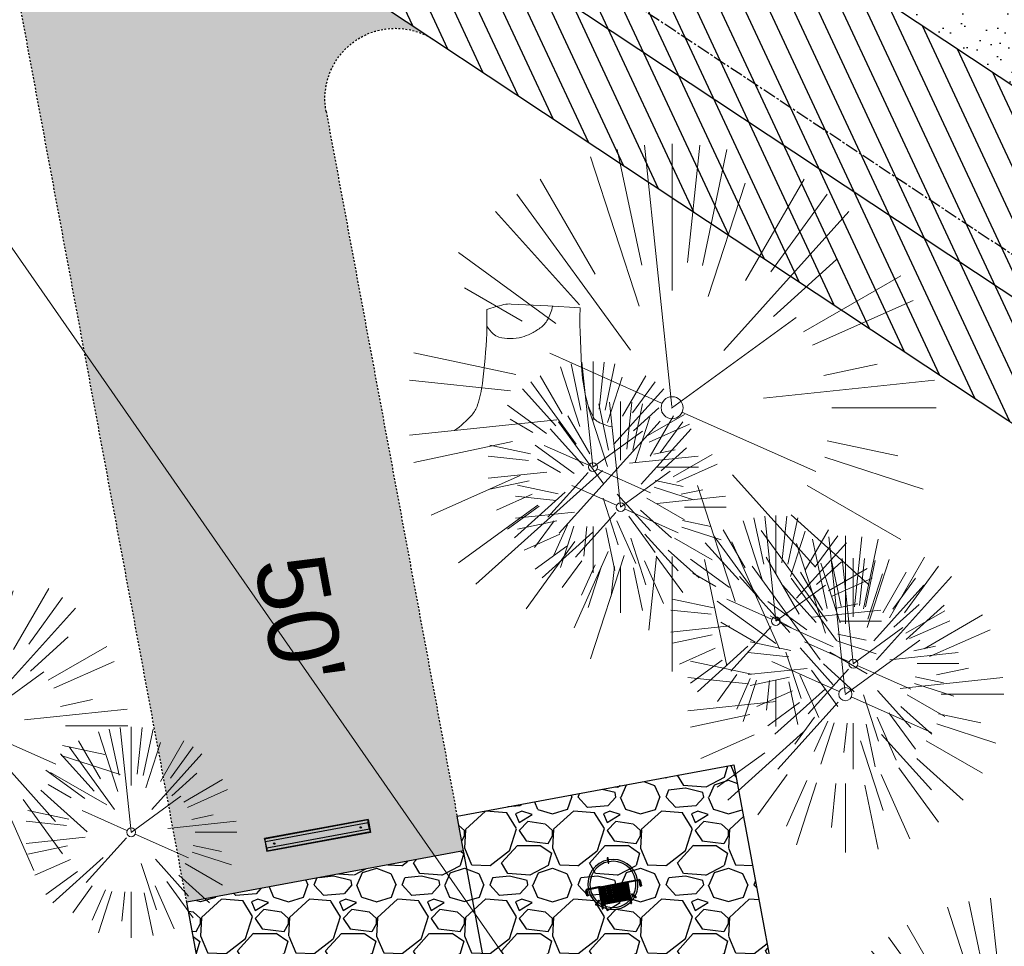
# Model space of a CAD drawing. Header units: feet. Extents: x 1134296 to 1140710, y 647902 to 649877.
# Tile 56 of 66: x 1135015 to 1135071, y 649147 to 649199. Entities that reach past the tile are written whole.
import ezdxf
from ezdxf.lldxf.tags import DXFTag

# ---------------------------------------------------------------- set-up
doc = ezdxf.new("R2010")
doc.units = ezdxf.units.FT
doc.header["$MEASUREMENT"] = 0
doc.linetypes.add('CENTER2', pattern=[1.125, 0.75, -0.125, 0.125, -0.125])
doc.linetypes.add('RAD', pattern=[0.13, 0.08, -0.05])
for name, color, linetype in [('-HARDWARE', 7, 'Continuous'), ('C-CAMPSITE-PADS', 6, 'Continuous'), ('C-PRKG-ASPH', 5, 'Continuous'), ('C-PRKG-GRVL', 8, 'Continuous'), ('C-PRKG-WHEL-STOP', 5, 'Continuous'), ('C-ROAD-ASPHALT', 1, 'Continuous'), ('C-ROAD-CNTR', 1, 'CENTER2'), ('C-ROAD-GRVL', 1, 'RAD'), ('C-SWLK-GRVL-PATT', 8, 'Continuous'), ('C-UTIL-WATER-MEP', 7, 'WATER (.5x)'), ('G-TEXT-ST02', 2, 'Continuous'), ('G-XREF', 7, 'Continuous')]:
    doc.layers.add(name, color=color, linetype=linetype)
doc.layers.add('V-SITE-VEGE', color=8, linetype='Continuous', lineweight=18)
doc.layers.add('V-UTIL-WATR-LINE', color=8, linetype='WATER', lineweight=15)
doc.styles.add('Arial', font='arial.ttf', dxfattribs={"height": 180})
doc.styles.get("Standard").update_dxf_attribs({"font": 'arial.ttf'})
tags = doc.linetypes.add('WATER', pattern='A,1.5,-0.2,["W",Standard,S=0.08,R=0,X=-0.1,Y=-0.04],-0.05', length=1.75).pattern_tags.tags
tags[6] = DXFTag(74, 10)
tags = doc.linetypes.add('WATER (.5x)', pattern='A,0.75,-0.2,["W",Standard,S=0.08,R=0,X=-0.1,Y=-0.04],-0.05', length=1).pattern_tags.tags
tags[6] = DXFTag(74, 10)
pattern_1 = [(37.50000000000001, (0, 0), (-0.06299335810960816, 1.926823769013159), [0, -1.52, 0, -1.7, 0, -1.625]), (7.499999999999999, (0, 0), (1.769776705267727, 2.82214606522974), [0, -0.82, 0, -1.37, 0, -0.525]), (327.5, (-1.23, 0), (3.114141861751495, 0.005659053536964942), [0, -0.5, 0, -1.8, 0, -2.35]), (317.5, (-1.23, 0), (3.006126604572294, 0.8776755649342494), [0, -0.25, 0, -1.18, 0, -1.35])]

# ---------------------------------------------------------------- blocks, each defined once
blk = doc.blocks.new('V-SITE-VEGE-Stump')
for points in [[(-0.122905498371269, -0.01429599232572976, 0.05261256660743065), (-0.09863241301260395, 0.007697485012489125, 0.1061947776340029), (-0.09053039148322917, 0.02191696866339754, 0.04486152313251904), (-0.08374707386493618, 0.05273626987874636, 0.02007395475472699), (-0.07764030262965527, 0.1228815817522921, 0.01167487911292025), (-0.07732468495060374, 0.1363966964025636, 0.007866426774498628), (-0.07764030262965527, 0.1564565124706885)], [(-0.07764030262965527, 0.1564565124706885, -0.02766804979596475), (-0.05341885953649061, 0.1633605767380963, -0.0679781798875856), (-0.04316680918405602, 0.1642506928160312), (0.008593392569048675, 0.1616126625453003), (0.05395851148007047, 0.1590945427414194)], [(0.01506844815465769, 0.161253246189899, -0.08286378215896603), (0.008147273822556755, 0.1419669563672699, -0.1113242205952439), (-0.002098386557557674, 0.130555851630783, -0.03931328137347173), (-0.01592715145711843, 0.1222882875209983, -0.04919659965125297), (-0.02797848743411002, 0.1177254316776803, -0.06600187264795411), (-0.0446681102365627, 0.1155126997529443, -0.07018691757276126), (-0.06035359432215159, 0.1177254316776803, -0.1148593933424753), (-0.06850904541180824, 0.1222766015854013, -0.0759377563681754), (-0.07734269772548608, 0.1331671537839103)], [(0.05395851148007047, 0.1590945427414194, 0.004334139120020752), (0.05376627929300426, 0.1369184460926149, 0.00834373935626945), (0.05395851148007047, 0.1253997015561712), (0.05605689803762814, 0.07623641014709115, 0.04625247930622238), (0.06241632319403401, 0.03170819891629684, 0.06962485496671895), (0.07334360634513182, 0.00381048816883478, 0.1497246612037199), (0.07941695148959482, -0.001975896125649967, 0.05852299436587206), (0.09922370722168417, -0.009139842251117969)]]:
    blk.add_lwpolyline(points, format="xyb")
blk = doc.blocks.new('V-SITE-VEGE-Coniferious Tree 2')
at = {"color": 0, "linetype": 'ByBlock'}
for p, q in [((-0.0574950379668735, 0.2703678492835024), (-0.1039851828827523, 0.4890788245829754)), ((-0.0003172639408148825, 0.0025937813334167), (-0.05229705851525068, 0.4972664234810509)), ((-3.601054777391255e-05, 0.2219193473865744), (-3.601054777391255e-05, 0.5000060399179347)), ((0.02890183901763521, 0.2753366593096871), (0.05222503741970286, 0.4972664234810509)), ((0.0571938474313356, 0.2692740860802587), (0.1039131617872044, 0.4890788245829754)), ((-0.06264093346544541, 0.1926377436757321), (-0.1545378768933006, 0.4755369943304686)), ((-0.1460065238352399, 0.2528363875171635), (-0.2500390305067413, 0.4330260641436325)), ((0.139142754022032, 0.2410654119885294), (0.2499670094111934, 0.4330260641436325)), ((0.06850648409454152, 0.2109817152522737), (0.1382469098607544, 0.425630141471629)), ((-0.07913071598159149, 0.1088658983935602), (-0.2939353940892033, 0.4045257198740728)), ((0.1868724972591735, 0.2572635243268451), (0.2938633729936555, 0.4045257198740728)), ((-0.1756943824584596, 0.1950752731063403), (-0.3346129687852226, 0.3715878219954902)), ((0.09777767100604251, 0.108636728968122), (0.3345409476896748, 0.3715878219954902)), ((-0.2201011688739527, 0.1598873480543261), (-0.4045617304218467, 0.2938993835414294)), ((0.1919663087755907, 0.1728666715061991), (0.3115823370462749, 0.2805763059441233)), ((0.2487690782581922, 0.143647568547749), (0.4329900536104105, 0.2500030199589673)), ((-0.2844040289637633, 0.1641894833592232), (-0.393144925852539, 0.2269610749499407)), ((0.2658942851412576, 0.1183972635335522), (0.4567507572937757, 0.2033670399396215)), ((-0.0009318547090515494, -0.0006770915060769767), (0.2349564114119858, 0.1707208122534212)), ((-0.2961437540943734, 0.06292784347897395), (-0.4891148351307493, 0.1039491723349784)), ((-0.01992166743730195, 0.008854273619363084), (-0.2318825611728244, 0.1032199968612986)), ((0.2872695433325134, 0.06106323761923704), (0.3884790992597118, 0.08257391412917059)), ((-0.3060292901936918, 0.03215663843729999), (-0.4973024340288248, 0.05226104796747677)), ((0.173080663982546, 0.01818771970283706), (0.497230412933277, 0.05226104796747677)), ((0.3024988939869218, 0), (0.4999700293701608, 0)), ((0.01849546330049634, -0.008260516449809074), (0.2719985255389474, -0.1211160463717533)), ((-0.2182782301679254, -0.02292736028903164), (-0.4973024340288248, -0.05226104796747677)), ((-0.02300503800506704, -0.02554197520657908), (-0.2137781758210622, -0.2373882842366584)), ((-0.302185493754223, -0.0642195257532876), (-0.4891148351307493, -0.1039491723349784)), ((0.2936342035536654, -0.06241742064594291), (0.4274066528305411, -0.09084484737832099)), ((0.2891445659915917, -0.09395946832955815), (0.4755009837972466, -0.1545018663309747)), ((-0.2881436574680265, -0.1282723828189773), (-0.4568227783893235, -0.2033670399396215)), ((-0.1320480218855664, -0.1188660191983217), (-0.3716238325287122, -0.3345769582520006)), ((0.1143820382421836, -0.1271057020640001), (0.2718110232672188, -0.301920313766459)), ((0.04781873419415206, -0.1473038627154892), (0.1192466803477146, -0.3671294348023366)), ((0.2555295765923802, -0.1475434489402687), (0.4329900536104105, -0.2500030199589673)), ((-0.254528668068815, -0.1848980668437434), (-0.4045617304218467, -0.2938993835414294)), ((0.2253521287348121, -0.2029399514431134), (0.3715518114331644, -0.3345769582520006)), ((0.1688618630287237, -0.2324611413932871), (0.2938633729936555, -0.4045257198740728)), ((-0.1842986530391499, -0.2536176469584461), (-0.2766747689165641, -0.3807650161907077)), ((0.1131111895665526, -0.2541280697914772), (0.2033310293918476, -0.4567867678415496)), ((-0.1213812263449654, -0.2725449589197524), (-0.1855903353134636, -0.4167758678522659)), ((-0.09098502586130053, -0.2799408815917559), (-0.1545378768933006, -0.4755369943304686)), ((-0.02966136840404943, -0.2817638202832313), (-0.04434904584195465, -0.4216092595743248)), ((-3.601054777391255e-05, -0.2817638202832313), (-3.601054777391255e-05, -0.5000060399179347)), ((0.06104806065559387, -0.2873055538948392), (0.1039131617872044, -0.4890788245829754))]:
    blk.add_line(p, q, dxfattribs=at)
blk.add_circle((-3.601054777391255e-05, 0), 0.02083358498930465)
blk = doc.blocks.new('C_XBASE-PACTOLA_02403811')
at = {"layer": 'V-UTIL-WATR-LINE', "flags": 128}
blk.add_lwpolyline([(1134946.432, 649283.888), (1135074.541151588, 649099.5990538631), (1135109.755, 649053.73), (1135113.62, 649049.674), (1135081.394236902, 648993.5410676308), (1135100.461075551, 648963.8033200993), (1135008.674239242, 648766.4398010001)], dxfattribs=at)
at = {"layer": 'V-SITE-VEGE'}
for name, p, xscale, yscale, zscale in [('V-SITE-VEGE-Coniferious Tree 2', (1135051.83, 649177.162), 29.99963760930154, 29.99963760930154, 29.99963760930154), ('V-SITE-VEGE-Stump', (1135044.422, 649176.436), 40.31522404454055, 40.31522404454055, 40.31522404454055), ('V-SITE-VEGE-Coniferious Tree 2', (1135061.676, 649160.88), 17.99978256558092, 17.99978256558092, 17.99978256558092), ('V-SITE-VEGE-Coniferious Tree 2', (1135011.899, 649159.084), 17.99978256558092, 17.99978256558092, 17.99978256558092)]:
    blk.add_blockref(name, p, dxfattribs=dict(at, xscale=xscale, yscale=yscale, zscale=zscale))
at = {"layer": 'V-SITE-VEGE', "rotation": 8.537736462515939e-07}
for p, xscale, yscale, zscale in [((1135047.334, 649173.783), 11.99985504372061, 11.99985504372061, 11.99985504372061), ((1135048.904, 649171.509), 11.99985504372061, 11.99985504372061, 11.99985504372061), ((1135057.725, 649165.032), 11.99985504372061, 11.99985504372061, 11.99985504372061), ((1135062.126, 649162.615), 11.99985504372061, 11.99985504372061, 11.99985504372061), ((1135021.087, 649153.025), 11.99985504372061, 11.99985504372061, 11.99985504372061), ((1135071.187, 649137.355), 23.99971008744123, 23.99971008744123, 23.99971008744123)]:
    blk.add_blockref('V-SITE-VEGE-Coniferious Tree 2', p, dxfattribs=dict(at, xscale=xscale, yscale=yscale, zscale=zscale))
blk = doc.blocks.new('Wheel_Stop')
for points in [[(-36, 6.75), (36, 6.75)], [(-36, -2.25), (-36, 6.75)], [(-35.625, 4.5), (-36, 6.75)], [(35.625, 4.5), (36, 6.75)], [(36, -2.25), (36, 6.75)], [(-35.625, 0), (-36, -2.25)], [(-35.955, 6.48), (35.955, 6.48)], [(-35.625, 4.5), (-35.625, 0)], [(-35.625, 4.5), (35.625, 4.5)], [(-35.625, 0), (35.625, 0)], [(35.625, 4.5), (35.625, 0)], [(35.625, 0), (36, -2.25)], [(-36, -2.25), (36, -2.25)], [(-35.955, -1.98), (35.955, -1.98)]]:
    blk.add_lwpolyline(points)
for centre in [(-30, 2.25), (30, 2.25)]:
    blk.add_circle(centre, 0.5)
blk = doc.blocks.new('*X1280')
at = {"color": 0}
for p, q in [((146.0622026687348, 353.5980429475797), (146.1426743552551, 353.6785146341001)), ((146.0622026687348, 352.8909361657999), (146.8122026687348, 353.6409361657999)), ((146.0622026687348, 352.5373827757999), (146.8122026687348, 353.2873827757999)), ((146.0622026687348, 351.8302759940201), (146.8122026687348, 352.5802759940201)), ((146.0622026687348, 351.4767226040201), (146.8122026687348, 352.2267226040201)), ((146.0622026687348, 350.7696158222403), (146.8122026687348, 351.5196158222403)), ((146.3246548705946, 350.6785146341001), (146.8122026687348, 351.1660624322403))]:
    blk.add_line(p, q, dxfattribs=at)
blk = doc.blocks.new('Pilot Rocks FS-30_18_PA')
at = {"layer": '-HARDWARE'}
for p, q in [((-8.817777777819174, 0.04421580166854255), (-17.86666666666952, 0.04421580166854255)), ((-17.86666666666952, 0.04421580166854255), (-12.77892653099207, 0.04421580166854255)), ((-10.20000000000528, 0.04421580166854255), (10.19999999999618, 0.04421580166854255)), ((8.817777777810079, 0.04421580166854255), (17.86666666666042, 0.04421580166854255)), ((12.77892653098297, 0.04421580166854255), (17.86666666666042, 0.04421580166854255)), ((-18.93333333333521, -4.555784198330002), (-18.93333333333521, -1.355784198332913)), ((-18.93333333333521, -1.355784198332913), (-18.86666666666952, -1.355784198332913)), ((-18.86666666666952, -1.355784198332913), (-18.86666666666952, -0.9557841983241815)), ((-18.86666666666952, -1.355784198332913), (-18.86666666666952, -0.9557841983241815)), ((-18.20000000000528, -1.355784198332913), (-18.20000000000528, -0.9557841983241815)), ((-18.20000000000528, -0.9557841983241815), (-18.20000000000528, -1.355784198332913)), ((-18.20000000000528, -1.355784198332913), (-18.13333333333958, -1.355784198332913)), ((-18.13333333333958, -1.355784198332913), (-18.13333333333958, -4.555784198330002)), ((-8.817777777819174, -0.6224508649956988), (-17.86666666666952, -0.6224508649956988)), ((-13.33940419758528, -0.6224508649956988), (-17.86666666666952, -0.6224508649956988)), ((-10.20000000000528, -0.6224508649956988), (10.19999999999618, -0.6224508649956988)), ((-10.20000000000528, -0.6224508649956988), (-10.20000000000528, -11.31238912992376)), ((-9.533333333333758, -0.6224508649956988), (-9.533333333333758, -11.31238912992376)), ((-8.817777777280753, -0.6224508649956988), (-8.817777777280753, -11.64572246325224)), ((-8.284444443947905, -0.6224508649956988), (-8.284444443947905, -11.64572246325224)), ((-7.502222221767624, -0.6224508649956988), (-7.502222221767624, -11.64572246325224)), ((-6.9688888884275, -0.6224508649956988), (-6.9688888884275, -11.64572246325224)), ((-6.18666666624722, -0.6224508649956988), (-6.18666666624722, -11.64572246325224)), ((-5.653333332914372, -0.6224508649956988), (-5.653333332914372, -11.64572246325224)), ((-4.871111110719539, -0.6224508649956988), (-4.871111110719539, -11.64572246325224)), ((-4.337777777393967, -0.6224508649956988), (-4.337777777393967, -11.64572246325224)), ((-3.555555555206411, -0.6224508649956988), (-3.555555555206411, -11.64572246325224)), ((-3.022222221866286, -0.6224508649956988), (-3.022222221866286, -11.64572246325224)), ((-2.23999999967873, -0.6224508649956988), (-2.23999999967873, -11.64572246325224)), ((-1.706666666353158, -0.6224508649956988), (-1.706666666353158, -11.64572246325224)), ((-0.9244444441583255, -0.6224508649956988), (-0.9244444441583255, -11.64572246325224)), ((-0.3911111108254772, -0.6224508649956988), (-0.3911111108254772, -11.64572246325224)), ((0.3911111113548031, -0.6224508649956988), (0.3911111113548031, -11.64572246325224)), ((0.9244444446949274, -0.6224508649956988), (0.9244444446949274, -11.64572246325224)), ((1.706666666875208, -0.6224508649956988), (1.706666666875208, -11.64572246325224)), ((2.240000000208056, -0.6224508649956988), (2.240000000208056, -11.64572246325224)), ((3.022222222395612, -0.6224508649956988), (3.022222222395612, -11.64572246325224)), ((3.555555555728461, -0.6224508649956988), (3.555555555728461, -11.64572246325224)), ((4.337777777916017, -0.6224508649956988), (4.337777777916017, -11.64572246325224)), ((4.871111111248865, -0.6224508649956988), (4.871111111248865, -11.64572246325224)), ((5.653333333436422, -0.6224508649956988), (5.653333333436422, -11.64572246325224)), ((6.18666666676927, -0.6224508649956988), (6.18666666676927, -11.64572246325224)), ((6.968888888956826, -0.6224508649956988), (6.968888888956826, -11.64572246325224)), ((7.502222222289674, -0.6224508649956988), (7.502222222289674, -11.64572246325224)), ((8.28444444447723, -0.6224508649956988), (8.28444444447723, -11.64572246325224)), ((8.817777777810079, -0.6224508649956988), (8.817777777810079, -11.64572246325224)), ((17.86666666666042, -0.6224508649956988), (8.817777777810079, -0.6224508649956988)), ((9.533333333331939, -0.6224508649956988), (9.533333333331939, -11.31238912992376)), ((10.19999999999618, -0.6224508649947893), (10.19999999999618, -11.31238912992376)), ((18.13333333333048, -4.555784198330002), (18.13333333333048, -1.355784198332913)), ((18.13333333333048, -1.355784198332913), (18.19999999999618, -1.355784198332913)), ((18.93333333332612, -4.555784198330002), (18.13333333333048, -4.555784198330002)), ((18.19999999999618, -1.355784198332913), (18.19999999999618, -0.9557841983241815)), ((18.19999999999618, -1.355784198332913), (18.19999999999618, -0.9557841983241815)), ((18.86666666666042, -1.355784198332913), (18.86666666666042, -0.9557841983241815)), ((18.86666666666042, -0.9557841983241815), (18.86666666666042, -1.355784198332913)), ((18.86666666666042, -1.355784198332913), (18.93333333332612, -1.355784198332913)), ((18.93333333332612, -1.355784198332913), (18.93333333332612, -4.555784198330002)), ((-10.20000000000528, -11.31238912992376), (-10.20000000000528, -14.84572246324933)), ((-9.533333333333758, -11.31238912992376), (-9.533333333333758, -14.84572246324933)), ((-9.533333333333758, -11.64572246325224), (9.533333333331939, -11.64572246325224)), ((-9.533333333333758, -12.31238912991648), (9.533333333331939, -12.31238912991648)), ((9.533333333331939, -11.31238912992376), (9.533333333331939, -14.84572246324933)), ((10.19999999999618, -11.31238912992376), (10.19999999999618, -14.84572246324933)), ((-10.20000000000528, -13.68324198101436), (-10.20000000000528, -14.84572246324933)), ((-9.533333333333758, -14.84572246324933), (-9.533333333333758, -14.47618734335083)), ((9.533333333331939, -14.47618734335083), (9.533333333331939, -14.84572246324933)), ((10.19999999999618, -14.84572246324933), (10.19999999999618, -13.68324198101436))]:
    blk.add_line(p, q, dxfattribs=at)
at = {"layer": '-HARDWARE', "flags": 128}
for points in [[(0.04426932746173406, 18.18944163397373, 1), (-0.6223972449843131, 18.18908719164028), (-0.6206959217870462, 14.98908764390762, 1), (0.04597065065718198, 14.98944208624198), (0.04426932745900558, 18.18944163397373)], [(-11.77825193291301, -8.933957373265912, -1), (-11.29140720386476, -9.3893985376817), (-13.47752479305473, -11.72625323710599, -1), (-13.96436952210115, -11.27081207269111), (-11.77825193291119, -8.93395737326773)], [(11.77825193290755, -8.933957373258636, 1), (11.29140720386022, -9.389398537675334), (13.47752479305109, -11.72625323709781, 1), (13.96436952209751, -11.27081207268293), (11.77825193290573, -8.933957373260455)]]:
    blk.add_lwpolyline(points, format="xyb", dxfattribs=at)
at = {"layer": '-HARDWARE'}
for points in [[(-18.93333333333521, -4.555784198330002), (-18.93333333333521, -1.355784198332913), (-18.13333333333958, -1.355784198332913), (-18.13333333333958, -4.555784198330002)], [(-7.502222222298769, -11.64572246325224), (-8.28444444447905, -11.64572246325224), (-8.28444444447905, -0.6224508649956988), (-7.502222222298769, -0.6224508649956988)], [(-6.186666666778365, -11.64572246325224), (-6.968888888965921, -11.64572246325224), (-6.968888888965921, -0.6224508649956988), (-6.186666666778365, -0.6224508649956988)], [(-4.87111111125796, -11.64572246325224), (-5.653333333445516, -11.64572246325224), (-5.653333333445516, -0.6224508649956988), (-4.87111111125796, -0.6224508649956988)], [(-3.555555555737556, -11.64572246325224), (-4.337777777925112, -11.64572246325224), (-4.337777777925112, -0.6224508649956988), (-3.555555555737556, -0.6224508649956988)], [(-2.240000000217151, -11.64572246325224), (-3.022222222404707, -11.64572246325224), (-3.022222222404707, -0.6224508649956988), (-2.240000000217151, -0.6224508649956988)], [(-0.9244444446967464, -11.64572246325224), (-1.706666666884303, -11.64572246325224), (-1.706666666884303, -0.6224508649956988), (-0.9244444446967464, -0.6224508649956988)], [(-0.3911111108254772, -11.64572246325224), (0.3911111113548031, -11.64572246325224), (0.3911111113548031, -0.6224508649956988), (-0.3911111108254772, -0.6224508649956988)], [(0.9244444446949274, -11.64572246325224), (1.706666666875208, -11.64572246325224), (1.706666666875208, -0.6224508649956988), (0.9244444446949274, -0.6224508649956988)], [(2.240000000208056, -11.64572246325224), (3.022222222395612, -11.64572246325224), (3.022222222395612, -0.6224508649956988), (2.240000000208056, -0.6224508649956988)], [(3.555555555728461, -11.64572246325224), (4.337777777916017, -11.64572246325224), (4.337777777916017, -0.6224508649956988), (3.555555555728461, -0.6224508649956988)], [(4.871111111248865, -11.64572246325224), (5.653333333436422, -11.64572246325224), (5.653333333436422, -0.6224508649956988), (4.871111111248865, -0.6224508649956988)], [(6.18666666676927, -11.64572246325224), (6.968888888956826, -11.64572246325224), (6.968888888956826, -0.6224508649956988), (6.18666666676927, -0.6224508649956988)], [(7.502222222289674, -11.64572246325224), (8.28444444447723, -11.64572246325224), (8.28444444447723, -0.6224508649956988), (7.502222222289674, -0.6224508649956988)], [(18.93333333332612, -4.555784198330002), (18.93333333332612, -1.355784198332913), (18.13333333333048, -1.355784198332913), (18.13333333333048, -4.555784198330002)]]:
    blk.add_lwpolyline(points, close=True, dxfattribs=at)
for centre, radius, start, end in [((0, 9.094947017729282e-13), 17.06666666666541, 0.1484403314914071, 179.8515596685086), ((0, 0), 15.73333333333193, 0.1610200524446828, 179.8389799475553), ((-17.86666666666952, -0.9557841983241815), 1, 90, 180), ((-17.86666666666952, -0.9557841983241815), 1, 90, 180), ((17.86666666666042, -0.9557841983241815), 1, 0, 90), ((17.86666666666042, -0.9557841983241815), 1, 0, 90), ((-17.86666666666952, -0.9557841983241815), 0.3333333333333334, 90, 180), ((-17.86666666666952, -0.9557841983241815), 0.3333333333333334, 90, 180), ((0, 9.094947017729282e-13), 17.06666666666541, 182.0901397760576, 220.7490543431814), ((0, 0), 15.73333333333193, 182.2673591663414, 220.2247561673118), ((0, 0), 15.73333333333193, 319.7752438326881, 357.7326408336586), ((0, 9.094947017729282e-13), 17.06666666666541, 319.2509456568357, 357.9098602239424), ((17.86666666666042, -0.9557841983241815), 0.3333333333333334, 0, 90), ((17.86666666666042, -0.9557841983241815), 0.3333333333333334, 0, 90), ((-9.094947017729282e-13, 1.818989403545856e-12), 17.06666666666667, 220.7490543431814, 233.2977773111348), ((-9.094947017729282e-13, 1.818989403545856e-12), 15.73333333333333, 220.2247561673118, 229.5860659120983), ((-9.866666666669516, -11.64572246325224), 0.3333333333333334, 0, 180), ((-9.094947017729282e-13, 1.818989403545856e-12), 15.73333333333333, 232.7040475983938, 307.2959524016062), ((9.866666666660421, -11.64572246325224), 0.3333333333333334, 0, 180), ((-9.094947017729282e-13, 1.818989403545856e-12), 15.73333333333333, 310.4139340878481, 319.7752438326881), ((-6.821210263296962e-11, 6.548361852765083e-11), 17.06666666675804, 306.7022226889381, 319.2509456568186), ((-9.866666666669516, -14.84572246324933), 0.3333333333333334, 180, 0), ((-9.866666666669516, -14.84572246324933), 0.3333333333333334, 180, 0), ((-9.094947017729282e-13, 1.818989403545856e-12), 17.06666666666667, 236.0413981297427, 303.9586018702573), ((9.866666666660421, -14.84572246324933), 0.3333333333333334, 180, 0), ((9.866666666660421, -14.84572246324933), 0.3333333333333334, 180, 0)]:
    blk.add_arc(centre, radius, start, end, dxfattribs=at)
at = {"layer": '-HARDWARE', "rotation": 180}
for p, xscale, yscale, zscale in [((137.6663495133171, 372.583162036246), 1.066666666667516, 1.066666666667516, 1.066666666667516), ((-137.6663495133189, 372.583162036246), -1.066666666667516, 1.066666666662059, 1.066666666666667)]:
    blk.add_blockref('*X1280', p, dxfattribs=dict(at, xscale=xscale, yscale=yscale, zscale=zscale))
blk = doc.blocks.new('C_PBASE-PACTOLA_02403811')
at = {"layer": 'C-CAMPSITE-PADS'}
blk.add_line((1135039.973625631, 649151.9708217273), (1135024.242800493, 649149.0482987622), dxfattribs=at)
for points in [[(1135039.608310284, 649153.9371748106), (1135055.339135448, 649156.8596977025), (1135058.992289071, 649137.1961662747)], [(1135039.973625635, 649151.9708217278), (1135039.608310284, 649153.9371748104)], [(1135058.992289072, 649137.1961662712), (1135027.530638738, 649131.3511204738), (1135024.242800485, 649149.0482987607)]]:
    blk.add_lwpolyline(points, dxfattribs=at)
at = {"layer": 'C-ROAD-ASPHALT'}
blk.add_lwpolyline([(1134916.811965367, 648653.2299950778), (1134952.321656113, 648718.215074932, 0.01915469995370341), (1134969.657277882, 648753.0477392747), (1135036.873309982, 648902.1641641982, 0.009218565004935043), (1135044.254367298, 648919.3790657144), (1135101.509820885, 649060.0203951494, 0.04927264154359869), (1135107.544114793, 649080.3791714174), (1135113.245677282, 649110.0761826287, 0.3025232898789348), (1135079.742163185, 649189.7952543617), (1135017.583038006, 649231.0012923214, 0.03670103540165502), (1134952.658282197, 649267.4907225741), (1134930.361796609, 649277.95101182, 0.265468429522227), (1134828.518541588, 649269.7547374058), (1134807.494103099, 649255.3935736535, 0.04164346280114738), (1134780.654611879, 649233.5777859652), (1134706.829601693, 649162.5981949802, 0.05765878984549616), (1134625.196538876, 649063.6602364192, -0.5722564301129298), (1134616.582948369, 649064.0343807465), (1134601.857481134, 649091.7855040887)], format="xyb", dxfattribs=at)
blk.add_lwpolyline([(1134609.502741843, 649004.1715281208, -0.08481675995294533), (1134717.918854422, 649151.0643979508), (1134791.743864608, 649222.0439889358, -0.04164346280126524), (1134816.518779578, 649242.1816391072), (1134837.543218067, 649256.5428028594, -0.2654684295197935), (1134923.566161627, 649263.4658695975), (1134945.862647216, 649253.0055803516, -0.03670103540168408), (1135008.742528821, 649217.6654234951), (1135070.901654, 649176.4593855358, -0.3025232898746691), (1135097.532652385, 649113.0929439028), (1135091.831089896, 649083.3959326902, -0.0492726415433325), (1135086.690765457, 649066.0532714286), (1135029.43531187, 648925.4119419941, -0.009218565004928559), (1135022.286728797, 648908.7392420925), (1134970.105907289, 648792.9779079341, 0.09466954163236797), (1134957.786175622, 648834.7349342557), (1134921.92741579, 648904.3472810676, 0.300313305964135), (1134722.086161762, 649016.5601342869), (1134632.500993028, 649010.1122188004, 0.09071439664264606)], format="xyb", close=True, dxfattribs=at)
at = {"layer": 'C-ROAD-CNTR', "flags": 128}
blk.add_lwpolyline([(1134682.815781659, 648422.2458494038), (1134669.21986276, 648425.8462855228, -0.1774687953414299), (1134620.150062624, 648460.1534391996), (1134616.502637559, 648465.3792168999, -0.1042089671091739), (1134576.197064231, 648560.2628234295), (1134558.554057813, 648650.0509356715, -0.01381007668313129), (1134553.979962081, 648677.2843639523), (1134544.902369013, 648742.2703875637, -0.09433329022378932), (1134550.434197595, 648854.3354307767), (1134558.997505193, 648889.7214101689, -0.1428635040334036), (1134712.374228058, 649156.8312964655), (1134786.199238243, 649227.8108874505, -0.04164346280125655), (1134812.006441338, 649248.7876063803), (1134833.030879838, 649263.1487701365, -0.2654684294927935), (1134926.96397912, 649270.7084407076), (1134949.260464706, 649260.2481514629, -0.03670103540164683), (1135013.162783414, 649224.3333579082), (1135075.321908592, 649183.1273199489, -0.3025232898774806), (1135105.389164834, 649111.5845632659), (1135099.687602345, 649081.8875520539, -0.04927264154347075), (1135094.100293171, 649063.036833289), (1135036.844839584, 648922.3955038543, -0.009218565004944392), (1135029.58001939, 648905.4517031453), (1134962.363987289, 648756.3352782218, -0.01915469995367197), (1134945.301367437, 648722.0511597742), (1134909.791676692, 648657.06607992, -0.111236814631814), (1134866.238656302, 648607.5744966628), (1134762.181369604, 648532.0907847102, 0.3229446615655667), (1134716.395894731, 648393.2215671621), (1134719.721086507, 648382.7059234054, -0.1714240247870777), (1134715.287797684, 648249.5554414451), (1134707.163513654, 648228.7837741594, -0.02272318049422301), (1134688.713657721, 648187.2766264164, 0.05045028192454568), (1134653.344169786, 648094.1277041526)], format="xyb", dxfattribs=at)
at = {"layer": 'C-ROAD-GRVL'}
blk.add_line((1135032.165009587, 649194.0016200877), (1135039.608310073, 649153.9371747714), dxfattribs=at)
at = {"layer": 'C-ROAD-GRVL', "flags": 128}
for points in [[(1135024.242800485, 649149.0482987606), (1135013.829255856, 649205.1004330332, 0.2069378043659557), (1135002.759101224, 649221.5696725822)], [(1135032.165009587, 649194.0016200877, -0.6622965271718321), (1135038.307843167, 649198.0662180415)]]:
    blk.add_lwpolyline(points, format="xyb", dxfattribs=at)
at = {"layer": 'C-UTIL-WATER-MEP', "flags": 128}
blk.add_lwpolyline([(1134713.292159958, 648416.2441137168), (1134669.731849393, 648427.7796426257, -0.1774687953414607), (1134621.79009064, 648461.2981261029), (1134618.142665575, 648466.5239038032, -0.1042089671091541), (1134578.159536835, 648560.6484414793), (1134560.516530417, 648650.4365537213, -0.01381007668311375), (1134555.960731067, 648677.5610482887), (1134546.883138, 648742.5470719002, -0.09433329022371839), (1134552.378087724, 648853.8650148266), (1134560.941395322, 648889.2509942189, -0.1428635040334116), (1134713.760384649, 649155.3895718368), (1134787.585394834, 649226.3691628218, -0.04164346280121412), (1134813.134525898, 649247.1361145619), (1134834.158964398, 649261.4972783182, -0.2654684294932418), (1134926.114524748, 649268.8977979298), (1134948.411010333, 649258.437508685, -0.03670103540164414), (1135012.057719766, 649222.6663743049), (1135074.216844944, 649181.4603363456, -0.302523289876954), (1135103.425036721, 649111.961658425), (1135097.723474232, 649082.264647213, -0.04927264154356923), (1135092.247911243, 649063.7909428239), (1135034.992457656, 648923.1496133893, -0.009218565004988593), (1135027.756696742, 648906.273587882), (1134960.540664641, 648757.1571629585, -0.01915469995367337), (1134943.546295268, 648723.0101809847), (1134908.036604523, 648658.0251011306, -0.1112368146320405), (1134865.064291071, 648609.1934056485), (1134761.007004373, 648533.7096936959, 0.1574684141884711), (1134714.965670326, 648470.6755079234, 0.1574684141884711)], format="xyb", dxfattribs=at)
at = {"layer": 'Defpoints', "flags": 128}
blk.add_lwpolyline([(1135043.2614639, 649134.2736433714), (1135039.973625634, 649151.9708217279)], dxfattribs=at)
at = {"layer": '-HARDWARE', "xscale": 0.08333333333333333, "yscale": 0.08333333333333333, "zscale": 0.08333333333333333, "rotation": 10.52460063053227}
blk.add_blockref('Pilot Rocks FS-30_18_PA', (1135048.464133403, 649150.067434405), dxfattribs=at)
at = {"layer": 'C-PRKG-WHEL-STOP', "xscale": 0.08333333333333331, "yscale": 0.08333333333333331, "zscale": 0.08333333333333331, "rotation": 190.5246007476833}
blk.add_blockref('Wheel_Stop', (1135031.640152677, 649153.0289501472), dxfattribs=at)
at = {"layer": 'C-CAMPSITE-PADS', "insert": (1135031.989930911, 649169.1140269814), "char_height": 4, "attachment_point": 1, "rotation": 280.48083906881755, "style": 'Arial'}
blk.add_mtext_dynamic_manual_height_columns("50'", width=0.8890231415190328, gutter_width=1, heights=[0], dxfattribs=at)
blk = doc.blocks.new('C_PHTCH-PACTOLA_02403811')
at = {"layer": 'C-PRKG-ASPH'}
h = blk.add_hatch(dxfattribs=at)
h.set_pattern_fill('ANSI31', color=256, scale=10, angle=70)
h.set_pattern_definition([(115, (0, 0), (-1.132884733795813, -0.5282728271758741), [])])
edge = h.paths.add_edge_path(flags=16)
edge.add_arc((1135093.567290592, 648760.3570235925), 541.9999999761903, 143.5703577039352, 153.2664360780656, ccw=False)
edge.add_arc((1135093.567290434, 648760.3570237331), 541.9999997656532, 133.8742793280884, 143.5703577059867, ccw=False)
edge.add_line((1134717.918854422, 649151.0643979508), (1134791.743864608, 649222.0439889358))
edge.add_arc((1134924.814897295, 649083.6384245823), 191.9999999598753, 124.33581191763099, 133.8742793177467, ccw=False)
edge.add_line((1134816.518779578, 649242.1816391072), (1134837.543218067, 649256.5428028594))
edge.add_arc((1134886.614896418, 649184.7029087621), 87.00000000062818, 64.86660358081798, 124.33581191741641, ccw=False)
edge.add_line((1134923.566161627, 649263.4658695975), (1134945.862647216, 649253.0055803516))
edge.add_arc((1134736.896871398, 648807.5874571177), 491.9999999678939, 56.45911934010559, 64.86660355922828, ccw=False)
edge.add_line((1135008.742528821, 649217.6654234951), (1135070.901654, 649176.4593855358))
edge.add_arc((1135036.644680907, 649124.7828938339), 62.00000000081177, -10.868034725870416, 56.45911933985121, ccw=False)
edge.add_line((1135097.532652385, 649113.0929439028), (1135091.831089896, 649083.3959326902))
edge.add_arc((1135001.481196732, 649100.7423100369), 92.00000001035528, 337.8486329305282, 349.13196525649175, ccw=False)
edge.add_line((1135086.690765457, 649066.0532714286), (1135029.43531187, 648925.4119419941))
edge.add_arc((1134573.749357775, 649110.9228871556), 491.9999995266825, 335.73595333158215, 337.84863296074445, ccw=False)
edge.add_line((1135022.286728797, 648908.7392420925), (1134970.105907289, 648792.9779079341))
edge.add_line((1134970.105907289, 648792.9779079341), (1134955.070696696, 648759.622817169))
edge.add_arc((1134506.533324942, 648961.8064625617), 492.0000003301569, 331.3465562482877, 335.7359533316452, ccw=False)
edge.add_line((1134938.281078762, 648725.8872446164), (1134902.771388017, 648660.9021647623))
edge.add_arc((1134778.161263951, 648728.9926705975), 142.0000000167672, 305.95733191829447, 331.34655630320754, ccw=False)
edge.add_line((1134861.541195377, 648614.0501326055), (1134757.483908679, 648538.5664206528))
edge.add_arc((1134835.579196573, 648430.9089730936), 133.0000000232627, 125.9573319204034, 166.4171722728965)
edge.add_arc((1134672.277915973, 648470.363906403), 35.00000000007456, 244.10855969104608, 346.41717227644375, ccw=False)
edge.add_arc((1134691.461854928, 648509.9128519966), 78.95614352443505, 214.9055155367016, 244.1168481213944, ccw=False)
edge.add_line((1134626.710174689, 648464.732186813), (1134623.062749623, 648469.9579645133))
edge.add_arc((1134821.506139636, 648608.4650796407), 241.9999999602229, 191.1167612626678, 214.9138039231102, ccw=False)
edge.add_line((1134584.046954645, 648561.8052956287), (1134566.403948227, 648651.5934078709))
edge.add_arc((1135049.172208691, 648746.4554480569), 491.9999999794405, 187.9519260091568, 191.1167612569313, ccw=False)
edge.add_line((1134561.903038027, 648678.391101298), (1134552.825444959, 648743.3771249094))
edge.add_arc((1134842.017716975, 648783.7730382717), 292.0000000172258, 166.3961174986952, 187.9519260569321, ccw=False)
edge.add_line((1134558.209758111, 648852.4537669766), (1134566.77306571, 648887.8397463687))
edge.add_arc((1135093.567290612, 648760.357023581), 542.0000000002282, 158.0478401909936, 166.396117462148, ccw=False)
edge.add_arc((1135093.567290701, 648760.357023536), 542.0000000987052, 153.2664360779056, 158.0478401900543, ccw=False)
edge = h.paths.add_edge_path()
edge.add_line((1134664.934415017, 648091.0186503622), (1134641.753924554, 648097.236757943))
edge.add_arc((1135131.441785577, 647965.8792352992), 506.9999999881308, 154.1154939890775, 164.9840567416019, ccw=False)
edge.add_arc((1135131.44177555, 647965.8792402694), 506.9999887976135, 153.4314984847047, 154.115493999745, ccw=False)
edge.add_arc((1134241.513528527, 648410.9103548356), 488.0000000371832, 333.4314984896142, 338.6383717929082)
edge.add_line((1134695.987914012, 648233.1548120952), (1134704.112198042, 648253.9264793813))
edge.add_arc((1134529.027803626, 648322.4060737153), 188.0000000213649, 338.6383717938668, 377.1954705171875)
edge.add_arc((1134651.306425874, 648360.2470375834), 60.00000000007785, 17.1954705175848, 74.97265706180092)
edge.add_line((1134666.863224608, 648418.1951696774), (1134661.500576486, 648419.8056636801))
edge.add_arc((1134691.489318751, 648509.9450223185), 94.99699278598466, 223.9418846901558, 251.5980721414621, ccw=False)
edge.add_arc((1134691.535842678, 648509.9839590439), 95.05751145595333, 214.9165962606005, 223.9393241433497, ccw=False)
edge.add_line((1134613.590003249, 648455.5746160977), (1134609.942525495, 648460.8004692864))
edge.add_arc((1134821.506139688, 648608.4650796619), 258.0000000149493, 191.1167612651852, 214.9138039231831, ccw=False)
edge.add_line((1134568.347173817, 648558.7203512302), (1134550.704167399, 648648.5084634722))
edge.add_arc((1135049.172208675, 648746.4554480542), 507.9999999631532, 187.9519260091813, 191.1167612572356, ccw=False)
edge.add_line((1134546.056886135, 648676.177626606), (1134536.979293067, 648741.163650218))
edge.add_arc((1134842.01771694, 648783.7730382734), 307.9999999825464, 166.3961174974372, 187.9519260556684, ccw=False)
edge.add_line((1134542.658637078, 648856.2170945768), (1134551.221944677, 648891.6030739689))
edge.add_arc((1135093.567290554, 648760.3570237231), 557.9999999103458, 163.9213237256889, 166.3961174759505, ccw=False)
edge.add_arc((1134538.177323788, 648920.4382053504), 19.99999999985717, 343.9213237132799, 402.7699397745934)
edge.add_line((1134552.859048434, 648934.0193305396), (1134533.446357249, 648955.005204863))
edge.add_arc((1135093.567290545, 648760.3570234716), 592.9783928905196, 146.0187423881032, 160.8370986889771, ccw=False)
edge.add_line((1134601.857481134, 649091.7855040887), (1134616.582948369, 649064.0343807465))
edge.add_arc((1134620.999668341, 649066.3780071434), 5.000000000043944, 207.9515834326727, 327.0740857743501)
edge.add_arc((1135093.567290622, 648760.3570235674), 558.0000000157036, 133.8742793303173, 147.0740857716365, ccw=False)
edge.add_line((1134706.829601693, 649162.5981949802), (1134780.654611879, 649233.5777859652))
edge.add_arc((1134924.814897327, 649083.6384245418), 208.0000000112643, 124.3358119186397, 133.8742793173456, ccw=False)
edge.add_line((1134807.494103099, 649255.3935736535), (1134828.518541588, 649269.7547374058))
edge.add_arc((1134886.614896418, 649184.7029087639), 102.9999999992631, 64.86660357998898, 124.33581191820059, ccw=False)
edge.add_line((1134930.361796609, 649277.9510118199), (1134952.658282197, 649267.4907225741))
edge.add_arc((1134736.896871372, 648807.5874570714), 508.0000000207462, 56.4591193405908, 64.86660355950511, ccw=False)
edge.add_line((1135017.583038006, 649231.0012923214), (1135079.742163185, 649189.7952543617))
edge.add_arc((1135036.644680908, 649124.782893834), 77.99999999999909, -10.868034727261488, 56.45911934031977, ccw=False)
edge.add_line((1135113.245677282, 649110.0761826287), (1135107.544114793, 649080.3791714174))
edge.add_arc((1135001.481196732, 649100.7423100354), 108.0000000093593, 337.84863293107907, 349.131965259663, ccw=False)
edge.add_line((1135101.509820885, 649060.0203951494), (1135044.254367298, 648919.3790657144))
edge.add_arc((1134573.749357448, 649110.9228872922), 507.9999998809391, 335.7359533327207, 337.84863295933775, ccw=False)
edge.add_line((1135036.873309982, 648902.1641641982), (1134969.657277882, 648753.0477392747))
edge.add_arc((1134506.53332524, 648961.8064624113), 507.9999999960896, 331.346556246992, 335.73595333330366, ccw=False)
edge.add_line((1134952.321656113, 648718.215074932), (1134916.811965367, 648653.2299950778))
edge.add_arc((1134778.161263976, 648728.9926705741), 157.9999999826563, 305.9573319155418, 331.3465563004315, ccw=False)
edge.add_line((1134870.936117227, 648601.0988607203), (1134766.878830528, 648525.6151487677))
edge.add_arc((1134835.579196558, 648430.9089731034), 117.0000000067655, 125.9573319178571, 162.264860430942)
edge.add_arc((1134752.713885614, 648457.4106757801), 29.99999999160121, 162.264860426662, 196.8024120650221)
edge.add_arc((1134835.579196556, 648430.9089731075), 113.0000000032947, 170.9217318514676, 197.5476736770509)
edge.add_line((1134727.837491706, 648396.8395581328), (1134731.162683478, 648386.3239143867))
edge.add_arc((1134529.027802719, 648322.4060734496), 212.0000009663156, 11.340079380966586, 17.54767372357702, ccw=False)
edge.add_arc((1134529.055568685, 648322.403813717), 211.9732215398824, -20.64909134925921, 11.342153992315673, ccw=False)
edge.add_arc((1134759.869013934, 648235.3149369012), 34.72371615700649, 159.1871917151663, 239.4135572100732)
edge.add_line((1134742.200276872, 648205.422593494), (1134709.513, 648185.696))
edge.add_line((1134709.513, 648185.696), (1134698.996135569, 648181.0065459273))
edge.add_arc((1135131.441785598, 647965.8792352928), 483.0000000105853, 153.5511843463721, 164.9840567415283)
at = {"layer": 'C-PRKG-GRVL'}
h = blk.add_hatch(dxfattribs=at)
h.set_pattern_fill('AR-SAND', color=256)
h.set_pattern_definition(pattern_1)
edge = h.paths.add_edge_path()
edge.add_line((1135033.900114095, 649220.1845046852), (1135055.243000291, 649225.2323961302))
edge.add_line((1135055.243000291, 649225.2323961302), (1135088.582672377, 649203.131123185))
edge.add_line((1135088.582672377, 649203.131123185), (1135092.883907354, 649178.8305525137))
edge.add_arc((1135036.644685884, 649124.7828997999), 77.99999227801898, 43.86159511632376, 56.45911996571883)
edge.add_line((1135079.742163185, 649189.7952543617), (1135033.900114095, 649220.1845046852))
h = blk.add_hatch(dxfattribs=at)
h.set_pattern_fill('AR-SAND', color=256)
h.set_pattern_definition(pattern_1)
edge = h.paths.add_edge_path()
edge.add_line((1135013.829255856, 649205.1004330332), (1135024.242800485, 649149.0482987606))
edge.add_line((1135024.242800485, 649149.0482987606), (1135039.973625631, 649151.9708217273))
edge.add_line((1135039.973625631, 649151.9708217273), (1135032.165009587, 649194.0016200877))
edge.add_arc((1135036.097715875, 649194.7322508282), 4.000000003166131, 56.45911944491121, 190.5246008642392, ccw=False)
edge.add_line((1135038.307843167, 649198.0662180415), (1135008.742528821, 649217.6654234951))
edge.add_arc((1134736.896871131, 648807.5874567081), 492.000000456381, 56.45911934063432, 57.2911438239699)
edge.add_arc((1134989.249841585, 649200.5339909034), 24.99999999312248, 10.524600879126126, 57.29114383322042, ccw=False)
at = {"layer": 'C-SWLK-GRVL-PATT'}
h = blk.add_hatch(dxfattribs=at)
h.set_pattern_fill('GRAVEL', color=256, scale=5)
h.set_pattern_definition([(228.012787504, (3.6, 5), (-40.00000000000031, -45.00000000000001), [0.67268, -66.5954402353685]), (184.969740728, (3.15, 4.5), (59.99999999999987, 5.000000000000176), [1.15434, -114.27962380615]), (132.510447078, (2, 4.4), (50.00000000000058, -54.99999999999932), [0.8139400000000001, -80.5801629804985]), (267.273689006, (0.05, 3.15), (5.000000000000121, 100.0000000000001), [1.05119, -104.067790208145]), (292.833654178, (0, 2.1), (-24.99999999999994, 60.00000000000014), [1.030775, -102.0468656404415]), (357.273689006, (0.4, 1.15), (-100.0000000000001, 5.000000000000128), [1.05119, -104.067790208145]), (37.6942404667, (1.45, 1.1), (-64.99999999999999, -49.99999999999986), [1.390145, -137.62424274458]), (72.2553283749, (2.55, 1.95), (35.00000000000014, 110), [1.31244, -129.9316074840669]), (121.429565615, (2.95, 3.2), (-40.0000000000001, 64.99999999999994), [1.05475, -104.420365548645]), (175.236358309, (2.4, 4.1), (54.99999999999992, -5.00000000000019), [1.20416, -59.0038128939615]), (222.397437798, (1.2, 4.2), (-59.99999999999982, -54.99999999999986), [1.55724, -154.1668750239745]), (138.814074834, (5, 3.1), (-35.00000000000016, 30), [0.5315049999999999, -52.61922406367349]), (171.46923439, (4.600000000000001, 3.45), (64.99999999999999, -9.999999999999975), [1.011185, -100.107557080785]), (225, (3.6, 3.6), (-5.551115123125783e-16, -4.999999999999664), [0.707105, -6.3639628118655]), (203.198590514, (3.25, 4.2), (24.99999999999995, 9.999999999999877), [0.38079, -37.6980755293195]), (291.801409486, (2.9, 4.050000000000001), (-4.99999999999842, 15.00000000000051), [0.538515, -26.3873090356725]), (30.96375653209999, (3.1, 3.55), (15.00000000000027, 9.999999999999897), [0.874645, -28.2801144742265]), (161.565051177, (3.85, 4), (10.00000000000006, -4.999999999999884), [0.632455, -15.178933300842]), (16.389540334, (0, 4.050000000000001), (49.99999999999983, 15.00000000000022), [0.886, -87.714225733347]), (70.3461759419, (0.8500000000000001, 4.3), (-20.0000000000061, -55.00000000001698), [0.7433049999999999, -73.58703873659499]), (293.198590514, (3.85, 5), (-9.999999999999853, 24.99999999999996), [0.761575, -37.3172905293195]), (343.610459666, (4.149999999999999, 4.3), (-49.99999999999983, 15.00000000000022), [0.8859999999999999, -87.71422573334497]), (339.44395478, (0, 0.95), (-25.00000000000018, 10.00000000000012), [0.8543999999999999, -41.86561872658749]), (294.775140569, (0.8, 0.65), (-25.00000000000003, 55.00000000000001), [0.71589, -70.87321531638]), (66.8014094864, (3.9, 0), (9.999999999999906, 24.99999999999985), [0.761575, -37.3172905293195]), (17.3540246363, (4.2, 0.7000000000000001), (-64.99999999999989, -19.99999999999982), [0.838155, -82.97711807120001]), (69.44395478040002, (1.45, 0), (-10.00000000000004, -24.99999999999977), [0.4272, -42.29281872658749]), (101.309932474, (3.6, 0), (-4.999999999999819, 20.00000000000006), [0.25495, -25.240147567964]), (165.963756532, (3.55, 0.25), (14.99999999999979, -5.000000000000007), [1.030775, -19.5847531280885]), (186.009005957, (2.55, 0.5), (50.00000000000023, 4.999999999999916), [0.9552499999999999, -94.56961587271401]), (303.690067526, (3.1, 3.1), (-4.999999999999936, 9.999999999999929), [0.7211099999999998, -17.30664637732]), (353.157226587, (3.5, 2.5), (85.00000000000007, -10.00000000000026), [1.25897, -124.6378131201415]), (60.9453959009, (4.75, 2.35), (-19.99999999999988, -34.99999999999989), [0.51478, -50.963370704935]), (90, (5, 2.8), (-4.999999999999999, 5), [0.3, -4.699999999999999]), (120.256437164, (2.45, 0.65), (20.00000000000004, -35.00000000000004), [0.69462, -68.76759994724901]), (48.01278750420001, (2.1, 1.25), (40, 44.99999999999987), [1.34536, -65.92276023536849]), (0, (3, 2.25), (5, 5), [1.3, -3.7]), (325.3048464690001, (4.3, 2.25), (50.0000000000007, -34.99999999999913), [0.7905699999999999, -78.26637150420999]), (254.054604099, (4.95, 1.8), (-5.000000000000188, -20.00000000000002), [0.72801, -35.6725394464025]), (207.645975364, (4.75, 1.1), (-94.99999999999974, -50.00000000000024), [1.185325, -117.347370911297]), (175.42607874, (3.7, 0.55), (-64.99999999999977, 5.000000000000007), [1.253995, -124.1453670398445])])
h.paths.add_polyline_path([(1135039.608310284, 649153.9371748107), (1135055.339135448, 649156.8596977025), (1135058.992289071, 649137.1961662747), (1135027.530638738, 649131.3511204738), (1135024.242800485, 649149.0482987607), (1135039.973625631, 649151.9708217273)])

msp = doc.modelspace()

# ---------------------------------------------------------------- block references
at = {"layer": 'G-TEXT-ST02'}
msp.add_blockref('C_PHTCH-PACTOLA_02403811', (0, 0), dxfattribs=at)

# ---------------------------------------------------------------- next in the draw order: block references
at = {"layer": 'G-XREF'}
msp.add_blockref('C_XBASE-PACTOLA_02403811', (0, 0), dxfattribs=at)

# ---------------------------------------------------------------- next in the draw order: block references
msp.add_blockref('C_PBASE-PACTOLA_02403811', (0, 0), dxfattribs=at)

doc.saveas('drawing.dxf')
